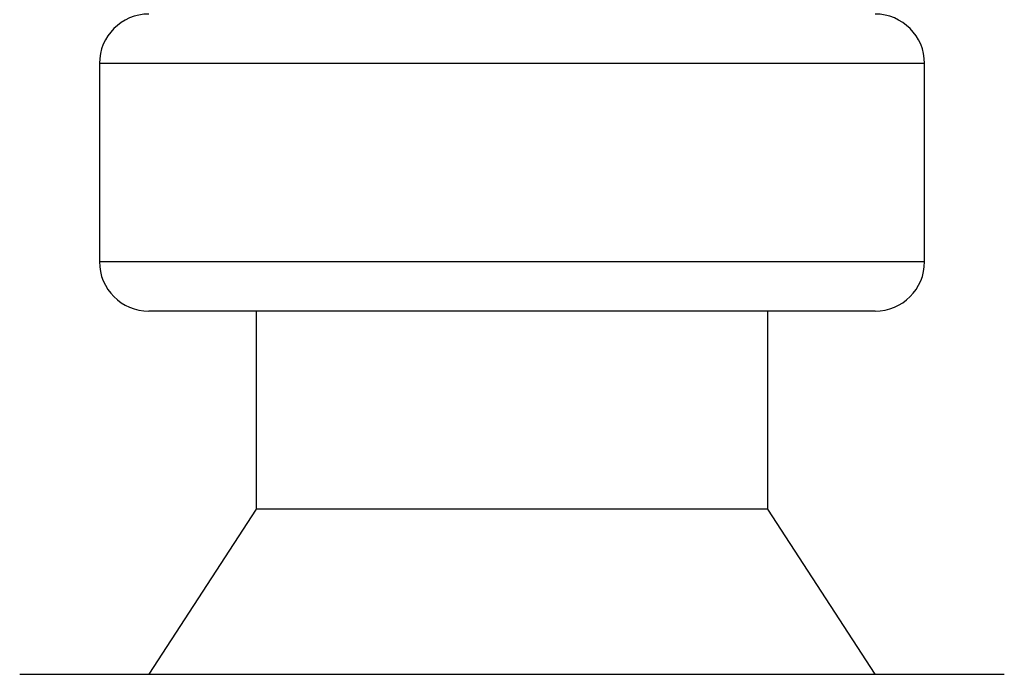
# Model space of a CAD drawing. Header units: millimetres. Extents: x 0 to 420, y 0 to 297.
# Tile 69 of 98: x 298.237 to 299.645, y 195.384 to 196.32. Entities that reach past the tile are written whole.
import ezdxf

# ---------------------------------------------------------------- set-up
doc = ezdxf.new("R2010")
doc.units = ezdxf.units.MM

msp = doc.modelspace()

# ---------------------------------------------------------------- linework, layer by layer
at = {"color": 7, "linetype": 'Continuous', "lineweight": 25}
for p, q in [((298.35102, 196.2573), (298.35102, 195.97415)), ((298.99205, 196.2573), (298.35102, 196.2573)), ((299.53079, 196.2573), (298.99205, 196.2573)), ((299.53079, 195.97415), (299.53079, 196.2573)), ((298.35102, 195.97415), (299.53079, 195.97415)), ((299.46, 195.90337), (298.4218, 195.90337)), ((298.57517, 195.90337), (298.57517, 195.62022)), ((299.30663, 195.62022), (299.30663, 195.90337)), ((298.57517, 195.62022), (298.4218, 195.38427)), ((299.30663, 195.62022), (298.57517, 195.62022)), ((299.46, 195.38427), (299.30663, 195.62022)), ((298.23702, 195.38427), (299.00193, 195.38427)), ((299.00193, 195.38427), (299.64479, 195.38427))]:
    msp.add_line(p, q, dxfattribs=at)
for centre, start, end in [((298.4218, 196.2573), 90, 180), ((299.46, 196.2573), 0, 90), ((298.4218, 195.97415), 180, 270), ((299.46, 195.97415), 270, 0)]:
    msp.add_arc(centre, 0.07079, start, end, dxfattribs=at)

doc.saveas('drawing.dxf')
